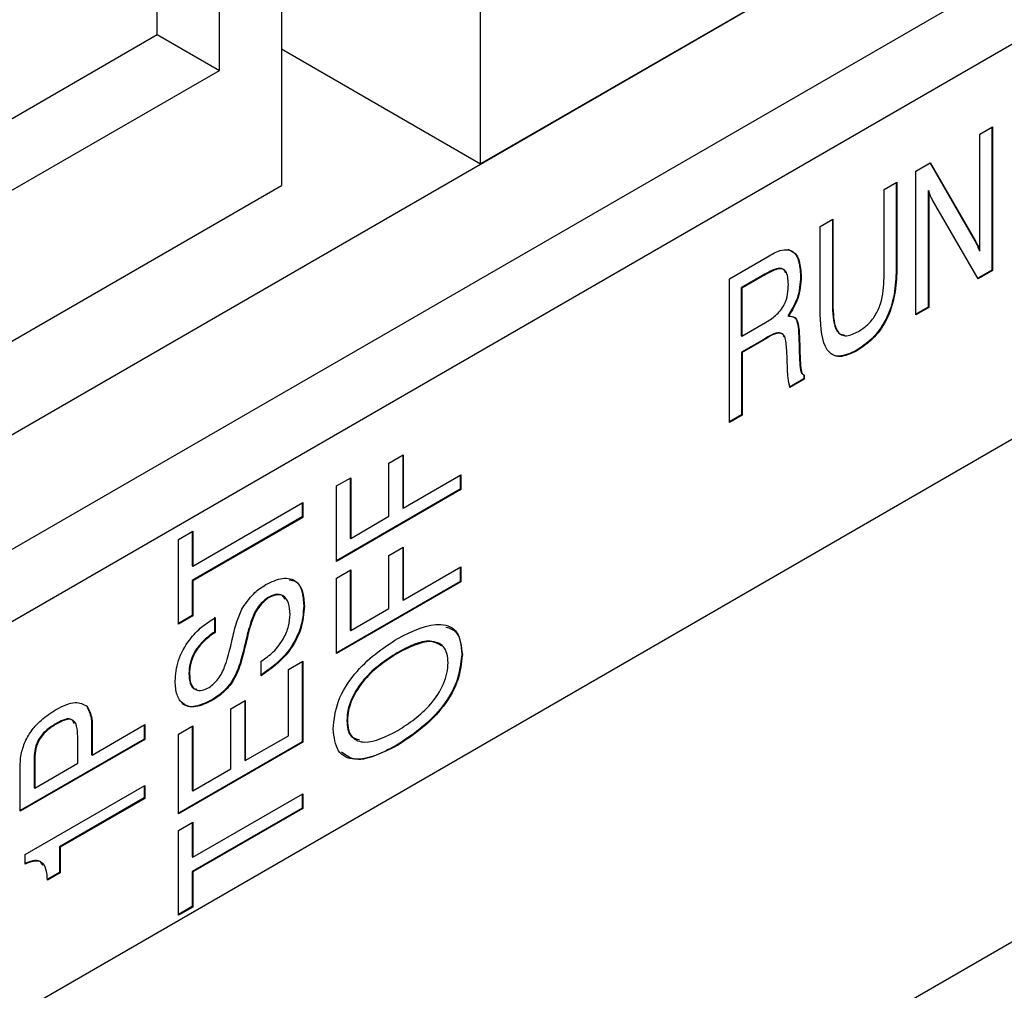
# Model space of a CAD drawing. Header units: millimetres. Extents: x 28 to 178, y 29 to 265.
# Tile 84 of 92: x 122 to 133, y 185 to 196. Entities that reach past the tile are written whole.
import ezdxf

# ---------------------------------------------------------------- set-up
doc = ezdxf.new("R2010")
doc.units = ezdxf.units.MM

msp = doc.modelspace()

# ---------------------------------------------------------------- linework, layer by layer
at = {"color": 7, "linetype": 'Continuous', "lineweight": 30}
for p, q in [((115.225, 187.029), (138.559, 200.499)), ((138.772, 199.315), (115.225, 185.722)), ((115.225, 184.906), (139.479, 198.907)), ((127.175, 193.927), (127.175, 198.745)), ((124.912, 197.439), (124.912, 193.682)), ((124.205, 194.989), (124.205, 197.031)), ((132.196, 196.825), (127.175, 193.927)), ((123.498, 195.397), (123.498, 196.622)), ((119.255, 192.948), (123.498, 195.397)), ((123.498, 195.397), (124.205, 194.989)), ((124.912, 195.233), (127.175, 193.927)), ((119.255, 192.131), (124.205, 194.989)), ((132.848, 194.263), (132.993, 194.347)), ((132.986, 194.343), (132.986, 192.718)), ((132.993, 194.347), (132.993, 192.714)), ((103.275, 173.516), (139.267, 194.294)), ((132.848, 192.939), (132.848, 194.263)), ((132.123, 193.844), (132.286, 193.939)), ((132.283, 193.936), (132.792, 193.052)), ((132.286, 193.939), (132.799, 193.048)), ((132.123, 192.211), (132.123, 193.844)), ((118.902, 190.212), (124.912, 193.682)), ((131.76, 193.635), (131.905, 193.719)), ((131.76, 192.633), (131.76, 193.635)), ((131.898, 193.715), (131.898, 192.723)), ((131.905, 193.719), (131.905, 192.719)), ((132.261, 193.623), (132.261, 192.299)), ((132.261, 193.623), (132.268, 193.619)), ((132.268, 193.619), (132.268, 192.295)), ((132.832, 192.62), (132.309, 193.521)), ((131.035, 193.216), (131.18, 193.3)), ((131.173, 193.296), (131.173, 192.302)), ((131.18, 193.3), (131.18, 192.298)), ((131.035, 192.217), (131.035, 193.216)), ((132.792, 193.052), (132.799, 193.048)), ((130.002, 192.62), (130.437, 192.871)), ((132.841, 192.943), (132.848, 192.939)), ((130.002, 190.987), (130.002, 192.62)), ((130.404, 192.672), (130.138, 192.518)), ((130.411, 192.668), (130.145, 192.514)), ((130.404, 192.672), (130.411, 192.668)), ((130.811, 192.649), (130.818, 192.645)), ((131.898, 192.723), (131.905, 192.719)), ((132.986, 192.718), (132.828, 192.627)), ((132.993, 192.714), (132.832, 192.62)), ((132.986, 192.718), (132.993, 192.714)), ((130.138, 192.518), (130.138, 191.974)), ((130.138, 192.518), (130.145, 192.514)), ((130.145, 192.514), (130.145, 191.97)), ((131.173, 192.302), (131.18, 192.298)), ((132.261, 192.299), (132.123, 192.219)), ((132.268, 192.295), (132.123, 192.211)), ((132.261, 192.299), (132.268, 192.295)), ((130.668, 192.2), (130.675, 192.196)), ((130.145, 191.97), (130.411, 192.123)), ((130.138, 191.974), (130.145, 191.97)), ((130.792, 191.965), (130.801, 191.695)), ((130.792, 191.965), (130.799, 191.96)), ((130.799, 191.96), (130.808, 191.691)), ((144.923, 191.845), (128.13, 182.15)), ((130.392, 191.932), (130.14, 191.786)), ((130.399, 191.928), (130.147, 191.782)), ((130.392, 191.932), (130.399, 191.928)), ((130.14, 191.786), (130.14, 191.074)), ((130.14, 191.786), (130.147, 191.782)), ((130.147, 191.782), (130.147, 191.07)), ((130.663, 191.597), (130.654, 191.809)), ((131.445, 191.807), (131.452, 191.803)), ((130.801, 191.695), (130.808, 191.691)), ((130.663, 191.59), (130.663, 191.597)), ((130.847, 191.529), (130.847, 191.483)), ((130.854, 191.525), (130.854, 191.479)), ((130.847, 191.483), (130.684, 191.389)), ((130.854, 191.479), (130.691, 191.385)), ((130.847, 191.483), (130.854, 191.479)), ((130.14, 191.074), (130.002, 190.995)), ((130.147, 191.07), (130.002, 190.987)), ((130.14, 191.074), (130.147, 191.07)), ((126.133, 190.525), (126.296, 190.619)), ((126.289, 190.615), (126.289, 190.02)), ((126.296, 190.619), (126.296, 190.016)), ((126.133, 189.922), (126.133, 190.525)), ((126.296, 190.016), (126.949, 190.393)), ((126.942, 190.388), (126.942, 190.229)), ((126.949, 190.393), (126.949, 190.225)), ((125.535, 190.267), (125.698, 190.361)), ((125.691, 190.357), (125.691, 189.674)), ((125.698, 190.361), (125.698, 189.67)), ((125.535, 189.409), (125.535, 190.267)), ((126.942, 190.229), (125.535, 189.417)), ((126.949, 190.225), (125.535, 189.409)), ((126.942, 190.229), (126.949, 190.225)), ((123.902, 189.356), (125.153, 190.078)), ((125.146, 190.074), (125.146, 189.915)), ((125.153, 190.078), (125.153, 189.91)), ((126.289, 190.02), (126.296, 190.016)), ((125.146, 189.915), (123.895, 189.192)), ((125.153, 189.91), (123.902, 189.188)), ((125.146, 189.915), (125.153, 189.91)), ((125.698, 189.67), (126.133, 189.922)), ((123.739, 189.659), (123.902, 189.754)), ((123.895, 189.75), (123.895, 189.36)), ((123.902, 189.754), (123.902, 189.356)), ((123.739, 188.696), (123.739, 189.659)), ((125.691, 189.674), (125.698, 189.67)), ((126.133, 189.478), (126.296, 189.572)), ((126.289, 189.568), (126.289, 188.973)), ((126.296, 189.572), (126.296, 188.969)), ((126.133, 188.875), (126.133, 189.478)), ((123.895, 189.36), (123.902, 189.356)), ((125.535, 189.22), (125.698, 189.314)), ((125.691, 189.31), (125.691, 188.628)), ((125.698, 189.314), (125.698, 188.623)), ((126.296, 188.969), (126.949, 189.346)), ((126.942, 189.342), (126.942, 189.182)), ((126.949, 189.346), (126.949, 189.178)), ((123.895, 189.192), (123.895, 188.795)), ((123.895, 189.192), (123.902, 189.188)), ((123.902, 189.188), (123.902, 188.79)), ((125.535, 188.362), (125.535, 189.22)), ((126.942, 189.182), (125.535, 188.37)), ((126.949, 189.178), (125.535, 188.362)), ((126.942, 189.182), (126.949, 189.178)), ((124.75, 188.995), (124.757, 188.991)), ((126.289, 188.973), (126.296, 188.969)), ((125.164, 188.905), (125.171, 188.901)), ((125.698, 188.623), (126.133, 188.875)), ((123.895, 188.795), (123.739, 188.704)), ((123.902, 188.79), (123.739, 188.696)), ((123.895, 188.795), (123.902, 188.79)), ((124.148, 188.774), (124.149, 188.607)), ((124.156, 188.77), (124.156, 188.603)), ((124.149, 188.607), (124.156, 188.603)), ((125.691, 188.628), (125.698, 188.623)), ((124.501, 188.487), (124.508, 188.483)), ((124.509, 188.522), (124.516, 188.518)), ((126.226, 188.371), (126.233, 188.367)), ((124.681, 188.11), (124.681, 188.277)), ((124.99, 188.183), (125.153, 188.277)), ((125.146, 188.273), (125.146, 187.36)), ((125.153, 188.277), (125.153, 187.356)), ((126.96, 188.357), (126.967, 188.352)), ((124.99, 187.429), (124.99, 188.183)), ((123.858, 188.135), (123.865, 188.131)), ((124.112, 187.831), (124.119, 187.827)), ((124.337, 187.735), (124.5, 187.83)), ((124.493, 187.826), (124.493, 187.151)), ((124.5, 187.83), (124.5, 187.147)), ((122.695, 187.77), (122.702, 187.766)), ((124.337, 187.053), (124.337, 187.735)), ((125.654, 187.603), (125.661, 187.599)), ((122.342, 187.563), (122.349, 187.559)), ((122.751, 187.487), (122.751, 187.213)), ((122.751, 187.487), (122.758, 187.483)), ((122.758, 187.209), (123.357, 187.555)), ((122.758, 187.483), (122.758, 187.209)), ((123.35, 187.551), (123.35, 187.391)), ((123.357, 187.555), (123.357, 187.387)), ((123.739, 187.446), (123.902, 187.54)), ((123.895, 187.536), (123.895, 186.806)), ((123.902, 187.54), (123.902, 186.801)), ((123.35, 187.391), (121.942, 186.579)), ((123.357, 187.387), (121.942, 186.571)), ((122.595, 187.115), (122.595, 187.418)), ((123.35, 187.391), (123.357, 187.387)), ((123.739, 186.54), (123.739, 187.446)), ((125.146, 187.36), (123.739, 186.548)), ((124.5, 187.147), (124.99, 187.429)), ((125.146, 187.36), (125.153, 187.356)), ((125.153, 187.356), (123.739, 186.54)), ((126.226, 187.324), (126.233, 187.32)), ((122.099, 187.153), (122.099, 186.837)), ((122.099, 187.153), (122.106, 187.149)), ((122.106, 187.149), (122.106, 186.832)), ((122.751, 187.213), (122.758, 187.209)), ((124.493, 187.151), (124.5, 187.147)), ((121.942, 186.571), (121.942, 187.047)), ((122.106, 186.832), (122.595, 187.115)), ((123.902, 186.801), (124.337, 187.053)), ((121.997, 186.079), (123.357, 186.864)), ((122.099, 186.837), (122.106, 186.832)), ((123.35, 186.86), (123.35, 186.721)), ((123.357, 186.864), (123.357, 186.717)), ((123.895, 186.806), (123.902, 186.801)), ((123.35, 186.721), (122.389, 186.166)), ((123.357, 186.717), (122.396, 186.162)), ((123.35, 186.721), (123.357, 186.717)), ((123.902, 186.048), (125.153, 186.77)), ((125.146, 186.766), (125.146, 186.607)), ((125.153, 186.77), (125.153, 186.602)), ((125.146, 186.607), (123.895, 185.884)), ((125.153, 186.602), (123.902, 185.88)), ((125.146, 186.607), (125.153, 186.602)), ((123.739, 186.351), (123.902, 186.446)), ((123.739, 185.388), (123.739, 186.351)), ((123.895, 186.441), (123.895, 186.052)), ((123.902, 186.446), (123.902, 186.048)), ((122.389, 186.166), (122.389, 185.873)), ((122.389, 186.166), (122.396, 186.162)), ((122.396, 186.162), (122.396, 185.869)), ((121.997, 185.969), (121.997, 186.079)), ((123.895, 186.052), (123.902, 186.048)), ((122.389, 185.873), (122.244, 185.79)), ((122.396, 185.869), (122.251, 185.786)), ((122.389, 185.873), (122.396, 185.869)), ((123.895, 185.884), (123.895, 185.487)), ((123.895, 185.884), (123.902, 185.88)), ((123.902, 185.88), (123.902, 185.482)), ((123.895, 185.487), (123.739, 185.396)), ((123.902, 185.482), (123.739, 185.388)), ((123.895, 185.487), (123.902, 185.482))]:
    msp.add_line(p, q, dxfattribs=at)
for points, knots in [([(132.309, 193.521), (132.3, 193.538), (132.284, 193.568), (132.273, 193.603), (132.268, 193.619)], [0, 0, 0, 0, 0.55994, 1, 1, 1, 1]), ([(130.669, 192.956), (130.696, 192.945), (130.749, 192.921), (130.801, 192.813), (130.807, 192.711), (130.811, 192.649)], [0, 0, 0, 0, 0.279607, 0.559809, 1, 1, 1, 1]), ([(132.792, 193.052), (132.802, 193.033), (132.821, 193), (132.835, 192.961), (132.841, 192.943)], [0, 0, 0, 0, 0.560054, 1, 1, 1, 1]), ([(132.799, 193.048), (132.809, 193.029), (132.828, 192.996), (132.842, 192.957), (132.848, 192.939)], [0, 0, 0, 0, 0.560054, 1, 1, 1, 1]), ([(130.437, 192.871), (130.484, 192.9), (130.568, 192.95), (130.643, 192.952), (130.676, 192.952)], [0, 0, 0, 0, 0.561562, 1, 1, 1, 1]), ([(130.676, 192.952), (130.703, 192.94), (130.756, 192.917), (130.808, 192.809), (130.814, 192.707), (130.818, 192.645)], [0, 0, 0, 0, 0.279607, 0.559809, 1, 1, 1, 1]), ([(130.642, 192.689), (130.64, 192.697), (130.63, 192.729), (130.55, 192.753), (130.464, 192.705), (130.404, 192.672)], [0, 0, 0, 0, 0.0910342, 0.360894, 1, 1, 1, 1]), ([(130.673, 192.558), (130.671, 192.586), (130.669, 192.643), (130.647, 192.715), (130.56, 192.752), (130.473, 192.703), (130.411, 192.668)], [0, 0, 0, 0, 0.187752, 0.374782, 0.560401, 1, 1, 1, 1]), ([(130.811, 192.649), (130.806, 192.566), (130.799, 192.416), (130.708, 192.266), (130.668, 192.2)], [0, 0, 0, 0, 0.561214, 1, 1, 1, 1]), ([(130.818, 192.645), (130.814, 192.561), (130.806, 192.412), (130.715, 192.262), (130.675, 192.196)], [0, 0, 0, 0, 0.561214, 1, 1, 1, 1]), ([(131.898, 192.723), (131.895, 192.632), (131.888, 192.451), (131.799, 192.163), (131.628, 191.928), (131.506, 191.847), (131.445, 191.807)], [0, 0, 0, 0, 0.281153, 0.560414, 0.779639, 1, 1, 1, 1]), ([(131.905, 192.719), (131.902, 192.628), (131.895, 192.447), (131.806, 192.159), (131.635, 191.923), (131.513, 191.843), (131.452, 191.803)], [0, 0, 0, 0, 0.281153, 0.560414, 0.779639, 1, 1, 1, 1]), ([(131.469, 192.022), (131.504, 192.045), (131.572, 192.089), (131.665, 192.202), (131.751, 192.398), (131.756, 192.536), (131.76, 192.633)], [0, 0, 0, 0, 0.187214, 0.37365, 0.560368, 1, 1, 1, 1]), ([(130.411, 192.123), (130.45, 192.147), (130.528, 192.194), (130.631, 192.316), (130.669, 192.45), (130.671, 192.522), (130.673, 192.558)], [0, 0, 0, 0, 0.281426, 0.55868, 0.778715, 1, 1, 1, 1]), ([(131.173, 192.302), (131.178, 192.197), (131.184, 192.065), (131.263, 191.987), (131.296, 191.984), (131.309, 191.982)], [0, 0, 0, 0, 0.703744, 0.88107, 1, 1, 1, 1]), ([(131.18, 192.298), (131.185, 192.192), (131.19, 192.058), (131.275, 191.981), (131.353, 191.966), (131.423, 192), (131.469, 192.022)], [0, 0, 0, 0, 0.498565, 0.62419, 0.749745, 1, 1, 1, 1]), ([(130.675, 192.196), (130.702, 192.195), (130.755, 192.194), (130.792, 192.095), (130.797, 192.012), (130.799, 191.96)], [0, 0, 0, 0, 0.278493, 0.557865, 1, 1, 1, 1]), ([(130.708, 192.191), (130.72, 192.19), (130.757, 192.187), (130.784, 192.097), (130.789, 192.015), (130.792, 191.965)], [0, 0, 0, 0, 0.145219, 0.476195, 1, 1, 1, 1]), ([(131.452, 191.803), (131.384, 191.771), (131.283, 191.723), (131.173, 191.752), (131.051, 191.869), (131.042, 192.062), (131.035, 192.217)], [0, 0, 0, 0, 0.249887, 0.37551, 0.501221, 1, 1, 1, 1]), ([(130.624, 191.959), (130.623, 191.964), (130.617, 191.993), (130.543, 192.028), (130.455, 191.972), (130.392, 191.932)], [0, 0, 0, 0, 0.0494881, 0.3283138, 1, 1, 1, 1]), ([(130.654, 191.809), (130.652, 191.837), (130.648, 191.893), (130.636, 191.975), (130.554, 192.028), (130.463, 191.969), (130.399, 191.928)], [0, 0, 0, 0, 0.188184, 0.376085, 0.559106, 1, 1, 1, 1]), ([(131.445, 191.807), (131.378, 191.776), (131.277, 191.729), (131.175, 191.751), (131.145, 191.783), (131.133, 191.796)], [0, 0, 0, 0, 0.556148, 0.835733, 1, 1, 1, 1]), ([(130.801, 191.695), (130.803, 191.658), (130.806, 191.607), (130.82, 191.547), (130.838, 191.535), (130.847, 191.529)], [0, 0, 0, 0, 0.561164, 0.781384, 1, 1, 1, 1]), ([(130.808, 191.691), (130.81, 191.654), (130.813, 191.603), (130.827, 191.543), (130.845, 191.531), (130.854, 191.525)], [0, 0, 0, 0, 0.561164, 0.781384, 1, 1, 1, 1]), ([(130.691, 191.385), (130.683, 191.421), (130.668, 191.485), (130.664, 191.558), (130.663, 191.59)], [0, 0, 0, 0, 0.559231, 1, 1, 1, 1]), ([(124.734, 189.146), (124.799, 189.177), (124.929, 189.24), (125.081, 189.199), (125.161, 189.071), (125.168, 188.958), (125.171, 188.901)], [0, 0, 0, 0, 0.280262, 0.559215, 0.779249, 1, 1, 1, 1]), ([(124.999, 189.2), (125.025, 189.196), (125.095, 189.187), (125.153, 189.073), (125.16, 188.961), (125.164, 188.905)], [0, 0, 0, 0, 0.231951, 0.615351, 1, 1, 1, 1]), ([(124.471, 188.886), (124.515, 188.948), (124.595, 189.058), (124.692, 189.119), (124.734, 189.146)], [0, 0, 0, 0, 0.558313, 1, 1, 1, 1]), ([(124.952, 188.981), (124.943, 188.996), (124.92, 189.035), (124.843, 189.04), (124.781, 189.01), (124.75, 188.995)], [0, 0, 0, 0, 0.233188, 0.616025, 1, 1, 1, 1]), ([(124.75, 188.995), (124.712, 188.964), (124.637, 188.901), (124.557, 188.72), (124.527, 188.597), (124.509, 188.522)], [0, 0, 0, 0, 0.276984, 0.557567, 1, 1, 1, 1]), ([(124.757, 188.991), (124.719, 188.96), (124.644, 188.896), (124.564, 188.716), (124.534, 188.593), (124.516, 188.518)], [0, 0, 0, 0, 0.276984, 0.557567, 1, 1, 1, 1]), ([(125.008, 188.807), (125.005, 188.852), (125, 188.942), (124.941, 189.024), (124.851, 189.037), (124.788, 189.006), (124.757, 188.991)], [0, 0, 0, 0, 0.280681, 0.55985, 0.779599, 1, 1, 1, 1]), ([(124.355, 188.54), (124.369, 188.605), (124.395, 188.72), (124.447, 188.836), (124.471, 188.886)], [0, 0, 0, 0, 0.561057, 1, 1, 1, 1]), ([(125.164, 188.905), (125.158, 188.82), (125.145, 188.652), (124.966, 188.322), (124.785, 188.193), (124.674, 188.114)], [0, 0, 0, 0, 0.280864, 0.560275, 1, 1, 1, 1]), ([(125.171, 188.901), (125.165, 188.816), (125.152, 188.648), (124.973, 188.318), (124.792, 188.189), (124.681, 188.11)], [0, 0, 0, 0, 0.280864, 0.560275, 1, 1, 1, 1]), ([(123.702, 188.048), (123.709, 188.126), (123.721, 188.281), (123.851, 188.514), (124.005, 188.673), (124.105, 188.737), (124.156, 188.77)], [0, 0, 0, 0, 0.279655, 0.558276, 0.778834, 1, 1, 1, 1]), ([(124.681, 188.277), (124.728, 188.309), (124.82, 188.371), (124.933, 188.519), (124.999, 188.676), (125.005, 188.764), (125.008, 188.807)], [0, 0, 0, 0, 0.280545, 0.559789, 0.779591, 1, 1, 1, 1]), ([(126.233, 188.534), (126.404, 188.619), (126.661, 188.746), (126.934, 188.63), (126.956, 188.445), (126.967, 188.352)], [0, 0, 0, 0, 0.500023, 0.7500954, 1, 1, 1, 1]), ([(124.149, 188.607), (124.108, 188.578), (124.026, 188.52), (123.923, 188.392), (123.865, 188.251), (123.861, 188.174), (123.858, 188.135)], [0, 0, 0, 0, 0.2808, 0.559895, 0.779571, 1, 1, 1, 1]), ([(124.156, 188.603), (124.115, 188.574), (124.033, 188.516), (123.93, 188.388), (123.872, 188.247), (123.868, 188.17), (123.865, 188.131)], [0, 0, 0, 0, 0.2808, 0.559895, 0.779571, 1, 1, 1, 1]), ([(126.78, 188.664), (126.825, 188.65), (126.937, 188.613), (126.951, 188.454), (126.96, 188.357)], [0, 0, 0, 0, 0.393582, 1, 1, 1, 1]), ([(124.501, 188.487), (124.484, 188.417), (124.45, 188.276), (124.375, 188.071), (124.243, 187.914), (124.156, 187.859), (124.112, 187.831)], [0, 0, 0, 0, 0.281046, 0.560623, 0.779661, 1, 1, 1, 1]), ([(124.508, 188.483), (124.491, 188.413), (124.457, 188.272), (124.382, 188.066), (124.25, 187.91), (124.163, 187.855), (124.119, 187.827)], [0, 0, 0, 0, 0.281046, 0.560623, 0.779661, 1, 1, 1, 1]), ([(124.331, 188.435), (124.335, 188.451), (124.341, 188.479), (124.348, 188.507), (124.35, 188.519)], [0, 0, 0, 0, 0.559998, 1, 1, 1, 1]), ([(124.35, 188.519), (124.351, 188.523), (124.353, 188.53), (124.354, 188.537), (124.355, 188.54)], [0, 0, 0, 0, 0.559951, 1, 1, 1, 1]), ([(124.509, 188.522), (124.507, 188.516), (124.505, 188.504), (124.502, 188.493), (124.501, 188.487)], [0, 0, 0, 0, 0.560002, 1, 1, 1, 1]), ([(124.516, 188.518), (124.514, 188.512), (124.512, 188.5), (124.509, 188.489), (124.508, 188.483)], [0, 0, 0, 0, 0.560002, 1, 1, 1, 1]), ([(125.498, 187.505), (125.509, 187.61), (125.531, 187.82), (125.804, 188.252), (126.061, 188.421), (126.233, 188.534)], [0, 0, 0, 0, 0.249903, 0.499965, 1, 1, 1, 1]), ([(126.74, 188.445), (126.696, 188.47), (126.559, 188.548), (126.36, 188.442), (126.226, 188.371)], [0, 0, 0, 0, 0.325993, 1, 1, 1, 1]), ([(126.804, 188.258), (126.802, 188.294), (126.797, 188.366), (126.742, 188.471), (126.558, 188.532), (126.363, 188.433), (126.233, 188.367)], [0, 0, 0, 0, 0.125666, 0.251173, 0.500551, 1, 1, 1, 1]), ([(124.09, 187.978), (124.126, 188.007), (124.2, 188.067), (124.283, 188.242), (124.313, 188.362), (124.331, 188.435)], [0, 0, 0, 0, 0.277525, 0.55792, 1, 1, 1, 1]), ([(126.226, 188.371), (126.095, 188.287), (125.9, 188.16), (125.716, 187.886), (125.661, 187.718), (125.657, 187.641), (125.654, 187.603)], [0, 0, 0, 0, 0.499469, 0.748798, 0.874335, 1, 1, 1, 1]), ([(126.233, 188.367), (126.102, 188.283), (125.907, 188.156), (125.723, 187.882), (125.668, 187.714), (125.664, 187.637), (125.661, 187.599)], [0, 0, 0, 0, 0.499469, 0.748798, 0.874335, 1, 1, 1, 1]), ([(126.96, 188.357), (126.949, 188.251), (126.927, 188.041), (126.655, 187.608), (126.397, 187.438), (126.226, 187.324)], [0, 0, 0, 0, 0.249959, 0.500055, 1, 1, 1, 1]), ([(126.967, 188.352), (126.956, 188.247), (126.934, 188.037), (126.662, 187.604), (126.404, 187.434), (126.233, 187.32)], [0, 0, 0, 0, 0.249959, 0.500055, 1, 1, 1, 1]), ([(126.233, 187.488), (126.363, 187.572), (126.559, 187.699), (126.743, 187.975), (126.797, 188.143), (126.802, 188.22), (126.804, 188.258)], [0, 0, 0, 0, 0.499373, 0.748815, 0.874321, 1, 1, 1, 1]), ([(124.119, 187.827), (124.058, 187.798), (123.936, 187.738), (123.792, 187.773), (123.713, 187.888), (123.706, 187.994), (123.702, 188.048)], [0, 0, 0, 0, 0.280304, 0.559471, 0.779438, 1, 1, 1, 1]), ([(123.858, 188.135), (123.861, 188.097), (123.867, 188.02), (123.906, 187.958), (123.943, 187.956), (123.948, 187.956)], [0, 0, 0, 0, 0.457625, 0.913099, 1, 1, 1, 1]), ([(123.865, 188.131), (123.868, 188.092), (123.873, 188.014), (123.928, 187.948), (124.007, 187.937), (124.062, 187.964), (124.09, 187.978)], [0, 0, 0, 0, 0.280473, 0.559628, 0.779526, 1, 1, 1, 1]), ([(122.35, 187.727), (122.426, 187.766), (122.56, 187.834), (122.659, 187.787), (122.702, 187.766)], [0, 0, 0, 0, 0.560987, 1, 1, 1, 1]), ([(124.112, 187.831), (124.052, 187.803), (123.932, 187.746), (123.808, 187.759), (123.776, 187.812), (123.771, 187.819)], [0, 0, 0, 0, 0.462596, 0.923316, 1, 1, 1, 1]), ([(121.996, 187.361), (122.021, 187.407), (122.072, 187.499), (122.198, 187.628), (122.292, 187.69), (122.35, 187.727)], [0, 0, 0, 0, 0.279351, 0.559616, 1, 1, 1, 1]), ([(122.695, 187.77), (122.716, 187.726), (122.755, 187.648), (122.752, 187.537), (122.751, 187.487)], [0, 0, 0, 0, 0.5567492, 1, 1, 1, 1]), ([(122.702, 187.766), (122.723, 187.722), (122.762, 187.644), (122.759, 187.533), (122.758, 187.483)], [0, 0, 0, 0, 0.5567492, 1, 1, 1, 1]), ([(122.557, 187.566), (122.545, 187.588), (122.52, 187.634), (122.43, 187.609), (122.371, 187.579), (122.342, 187.563)], [0, 0, 0, 0, 0.306446, 0.652343, 1, 1, 1, 1]), ([(122.595, 187.418), (122.594, 187.461), (122.592, 187.547), (122.535, 187.628), (122.438, 187.606), (122.379, 187.575), (122.349, 187.559)], [0, 0, 0, 0, 0.281529, 0.558091, 0.778485, 1, 1, 1, 1]), ([(125.654, 187.603), (125.657, 187.567), (125.661, 187.496), (125.703, 187.405), (125.763, 187.391), (125.796, 187.384)], [0, 0, 0, 0, 0.308926, 0.617494, 1, 1, 1, 1]), ([(125.661, 187.599), (125.664, 187.563), (125.668, 187.491), (125.722, 187.385), (125.906, 187.322), (126.102, 187.421), (126.233, 187.488)], [0, 0, 0, 0, 0.12568, 0.251214, 0.500609, 1, 1, 1, 1]), ([(122.342, 187.563), (122.305, 187.541), (122.233, 187.496), (122.137, 187.38), (122.102, 187.254), (122.1, 187.187), (122.099, 187.153)], [0, 0, 0, 0, 0.281334, 0.558584, 0.778676, 1, 1, 1, 1]), ([(122.349, 187.559), (122.312, 187.537), (122.24, 187.492), (122.144, 187.376), (122.109, 187.25), (122.107, 187.183), (122.106, 187.149)], [0, 0, 0, 0, 0.281334, 0.558584, 0.778676, 1, 1, 1, 1]), ([(126.233, 187.32), (126.061, 187.235), (125.803, 187.108), (125.531, 187.227), (125.509, 187.412), (125.498, 187.505)], [0, 0, 0, 0, 0.499993, 0.750069, 1, 1, 1, 1]), ([(121.942, 187.047), (121.942, 187.102), (121.94, 187.201), (121.979, 187.312), (121.996, 187.361)], [0, 0, 0, 0, 0.561342, 1, 1, 1, 1]), ([(126.226, 187.324), (126.046, 187.229), (125.797, 187.097), (125.638, 187.209), (125.593, 187.241)], [0, 0, 0, 0, 0.720424, 1, 1, 1, 1]), ([(122.199, 185.954), (122.189, 185.972), (122.165, 186.014), (122.083, 186.011), (122.021, 185.986), (121.99, 185.973)], [0, 0, 0, 0, 0.259344, 0.628922, 1, 1, 1, 1]), ([(122.251, 185.786), (122.248, 185.831), (122.243, 185.921), (122.185, 186.005), (122.091, 186.008), (122.028, 185.982), (121.997, 185.969)], [0, 0, 0, 0, 0.280809, 0.559035, 0.779071, 1, 1, 1, 1])]:
    msp.add_open_spline(points, degree=3, knots=knots, dxfattribs=at)

doc.saveas('drawing.dxf')
